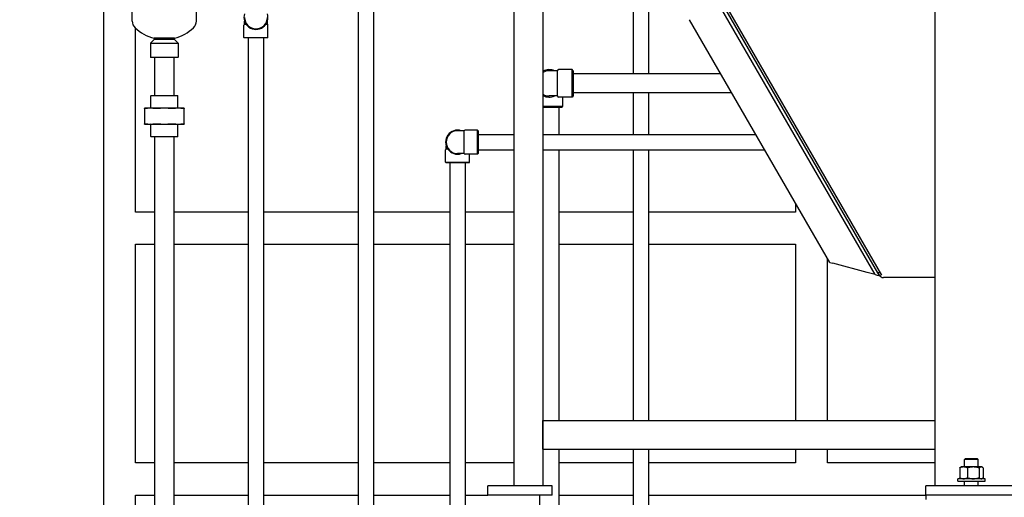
# Model space of a CAD drawing. Header units: inches. Extents: x 24 to 1128, y -58 to 748.
# Tile 88 of 256: x 121 to 174, y 266 to 292. Entities that reach past the tile are written whole.
import ezdxf

# ---------------------------------------------------------------- set-up
doc = ezdxf.new("R2010")
doc.units = ezdxf.units.IN
doc.header["$LTSCALE"] = 32
doc.header["$MEASUREMENT"] = 0
doc.layers.add('Dimension (ANSI)', color=7, linetype='Continuous', lineweight=25)
doc.layers.add('Visible (ANSI)', color=7, linetype='Continuous', lineweight=30)
doc.styles.add('Note Text (ANSI)', font='tahoma.ttf')
doc.dimstyles.new('SB Fraction-16 (ANSI)', dxfattribs={"dimscale": 32, "dimtxt": 0.125, "dimasz": 0.098425, "dimexe": 0.125, "dimexo": 0.0625, "dimgap": 0.031496, "dimtad": 0, "dimtih": 1, "dimtoh": 1, "dimdec": 4, "dimrnd": 1e-08, "dimzin": 0, "dimdsep": 46, "dimlunit": 5, "dimtxsty": 'Note Text (ANSI)', "dimcen": 0.09, "dimdle": 0.393701, "dimclrd": 256, "dimclre": 256, "dimclrt": 256, "dimadec": 0, "dimazin": 3, "dimtfac": 0.96, "dimtofl": 0, "dimtmove": 0, "dimatfit": 3, "dimfxl": 1, "dimfrac": 2, "dimtolj": 1, "dimtzin": 12, "dimlwd": -1, "dimlwe": -1, "dimarcsym": 0})

# ---------------------------------------------------------------- blocks, each defined once
blk = doc.blocks.new('*D16')
at = {"layer": 'Defpoints', "color": 0, "transparency": 16777216}
for p in [(169.85, 459.484), (76.459, 171.772), (131.912, 171.772)]:
    blk.add_point(p, dxfattribs=at)
at = {"layer": 'Dimension (ANSI)', "transparency": 16777216}
for p, q in [((167.85, 459.484), (72.459, 459.484)), ((76.459, 456.334), (76.459, 319.161)), ((76.459, 174.922), (76.459, 312.095)), ((129.912, 171.772), (72.459, 171.772))]:
    blk.add_line(p, q, dxfattribs=at)
for points in [[(75.934, 456.334), (76.984, 456.334), (76.459, 459.484)], [(75.934, 174.922), (76.984, 174.922), (76.459, 171.772)]]:
    blk.add_solid(points, dxfattribs=at)
at = {"layer": 'Dimension (ANSI)', "transparency": 16777216, "insert": (64.273, 318.153), "char_height": 4, "attachment_point": 1, "style": 'Note Text (ANSI)'}
blk.add_mtext('\\A1;287 11/16', dxfattribs=at)

msp = doc.modelspace()

# ---------------------------------------------------------------- linework, layer by layer
at = {"layer": 'Visible (ANSI)'}
for p, q in [((147.64217, 267.04617), (147.64217, 331.54617)), ((170.59967, 267.04617), (170.59967, 331.54617)), ((125.22467, 323.79867), (125.22467, 246.0542)), ((149.20467, 310.29617), (149.20467, 267.04617)), ((139.12541, 296.60501), (139.12541, 246.0542)), ((139.96541, 296.60501), (139.96541, 246.0542)), ((154.12541, 295.0567), (154.12541, 289.54617)), ((154.96541, 295.0567), (154.96541, 289.54617)), ((167.32354, 278.57997), (158.76432, 293.40497)), ((167.48162, 278.68117), (158.92962, 293.49367)), ((126.79541, 292.42058), (126.79541, 293.27077)), ((130.29541, 292.42058), (130.29541, 293.27077)), ((159.1585, 293.28945), (167.66662, 278.55296)), ((132.92041, 292.2612), (132.92041, 292.42648)), ((132.92041, 292.2612), (132.99518, 292.2612)), ((134.09564, 292.2612), (134.17041, 292.2612)), ((134.17041, 292.2612), (134.17041, 292.42648)), ((164.84762, 279.24339), (157.19465, 292.49872)), ((126.97467, 281.98367), (126.97467, 292.03592)), ((132.88916, 291.53283), (132.88916, 292.20708)), ((134.20166, 291.53283), (134.20166, 292.20708)), ((128.01416, 291.42808), (127.79541, 291.20933)), ((127.79541, 291.20933), (129.29541, 291.20933)), ((127.79541, 291.20933), (127.79541, 290.4437)), ((129.10791, 291.49058), (127.98291, 291.49058)), ((128.01416, 291.49058), (128.01416, 291.42808)), ((128.01416, 291.42808), (129.07666, 291.42808)), ((129.07666, 291.49058), (129.07666, 291.42808)), ((129.07666, 291.42808), (129.29541, 291.20933)), ((129.29541, 291.20933), (129.29541, 290.4437)), ((132.88916, 291.53283), (134.20166, 291.53283)), ((132.92041, 291.50158), (132.88916, 291.53283)), ((134.17041, 291.50158), (132.92041, 291.50158)), ((133.12541, 291.50158), (133.12541, 246.0542)), ((133.96541, 291.50158), (133.96541, 246.0542)), ((134.17041, 291.50158), (134.20166, 291.53283)), ((127.79541, 290.4437), (129.29541, 290.4437)), ((127.81104, 290.42808), (127.79541, 290.4437)), ((129.27979, 290.42808), (127.81104, 290.42808)), ((128.02041, 290.42808), (128.02041, 288.35308)), ((129.07041, 290.42808), (129.07041, 288.35308)), ((129.27979, 290.42808), (129.29541, 290.4437)), ((149.99291, 289.70867), (149.54541, 289.70867)), ((149.99291, 288.33367), (149.99291, 289.70867)), ((150.79541, 289.77117), (150.05541, 289.77117)), ((150.79541, 288.27117), (150.79541, 289.77117)), ((150.85791, 289.70867), (150.79541, 289.77117)), ((150.85791, 289.70867), (150.85791, 288.33367)), ((158.89931, 289.54617), (150.85791, 289.54617)), ((159.50552, 288.49617), (150.85791, 288.49617)), ((154.12541, 288.49617), (154.12541, 286.23202)), ((154.96541, 288.49617), (154.96541, 286.23202)), ((127.82979, 288.35308), (127.81416, 288.33745)), ((129.27666, 288.33745), (127.81416, 288.33745)), ((127.81416, 287.66408), (127.81416, 288.33745)), ((127.82979, 288.35308), (129.26104, 288.35308)), ((129.26104, 288.35308), (129.27666, 288.33745)), ((129.27666, 287.66408), (129.27666, 288.33745)), ((149.99291, 288.33367), (149.54541, 288.33367)), ((150.79541, 288.27117), (150.05541, 288.27117)), ((150.29541, 287.77117), (150.29541, 288.27117)), ((150.85791, 288.33367), (150.79541, 288.27117)), ((127.78174, 287.66408), (127.46541, 287.66408)), ((127.46541, 287.64528), (127.46541, 286.81688)), ((128.54541, 287.66408), (127.78174, 287.66408)), ((129.30909, 287.66408), (128.54541, 287.66408)), ((129.62541, 287.66408), (129.30909, 287.66408)), ((129.62541, 286.81688), (129.62541, 287.64528)), ((149.20467, 287.77117), (150.29541, 287.77117)), ((150.23291, 287.70867), (149.20467, 287.70867)), ((150.07041, 287.70867), (150.07041, 286.23202)), ((150.23291, 287.70867), (150.29541, 287.77117)), ((127.46541, 286.79808), (127.78174, 286.79808)), ((127.78174, 286.79808), (128.54541, 286.79808)), ((127.81291, 286.76808), (127.78291, 286.79808)), ((129.27791, 286.76808), (127.81291, 286.76808)), ((127.81291, 286.1187), (127.81291, 286.76808)), ((128.54541, 286.79808), (129.30909, 286.79808)), ((129.27791, 286.76808), (129.30791, 286.79808)), ((129.27791, 286.1187), (129.27791, 286.76808)), ((129.30909, 286.79808), (129.62541, 286.79808)), ((144.91078, 286.43702), (144.54541, 286.43702)), ((144.91078, 285.18702), (144.91078, 286.43702)), ((145.63916, 286.46827), (144.96491, 286.46827)), ((145.63916, 285.15577), (145.63916, 286.46827)), ((145.67041, 286.43702), (145.63916, 286.46827)), ((145.67041, 286.43702), (145.67041, 285.18702)), ((127.81291, 286.1187), (129.27791, 286.1187)), ((127.82854, 286.10308), (127.81291, 286.1187)), ((129.26229, 286.10308), (127.82854, 286.10308)), ((128.02041, 286.10308), (128.02041, 247.04487)), ((129.07041, 286.10308), (129.07041, 247.20677)), ((129.26229, 286.10308), (129.27791, 286.1187)), ((145.67041, 286.23202), (147.64217, 286.23202)), ((149.20467, 286.23202), (160.81273, 286.23202)), ((143.88916, 284.71827), (143.88916, 285.39252)), ((143.92041, 285.44664), (143.92041, 285.61192)), ((143.92041, 285.44664), (143.99518, 285.44664)), ((145.67041, 285.39202), (147.64217, 285.39202)), ((149.20467, 285.39202), (161.29771, 285.39202)), ((150.07041, 285.39202), (150.07041, 270.60867)), ((154.12541, 285.39202), (154.12541, 270.60867)), ((154.96541, 285.39202), (154.96541, 270.60867)), ((143.88916, 284.71827), (145.20166, 284.71827)), ((143.92041, 284.68702), (143.88916, 284.71827)), ((144.91078, 285.18702), (144.54541, 285.18702)), ((145.63916, 285.15577), (144.96491, 285.15577)), ((145.17041, 284.68702), (145.20166, 284.71827)), ((145.20166, 284.71827), (145.20166, 285.15577)), ((145.67041, 285.18702), (145.63916, 285.15577)), ((145.17041, 284.68702), (143.92041, 284.68702)), ((144.12541, 284.68702), (144.12541, 246.0542)), ((144.96541, 284.68702), (144.96541, 246.0542)), ((162.97467, 282.48743), (162.97467, 281.98367)), ((128.02041, 281.98367), (126.97467, 281.98367)), ((133.12541, 281.98367), (129.07041, 281.98367)), ((139.12541, 281.98367), (133.96541, 281.98367)), ((144.12541, 281.98367), (139.96541, 281.98367)), ((147.64217, 281.98367), (144.96541, 281.98367)), ((154.12541, 281.98367), (150.07041, 281.98367)), ((162.97467, 281.98367), (154.96541, 281.98367)), ((126.97467, 280.23367), (128.02041, 280.23367)), ((126.97467, 268.29617), (126.97467, 280.23367)), ((129.07041, 280.23367), (133.12541, 280.23367)), ((133.96541, 280.23367), (139.12541, 280.23367)), ((139.96541, 280.23367), (144.12541, 280.23367)), ((144.96541, 280.23367), (147.64217, 280.23367)), ((150.07041, 280.23367), (154.12541, 280.23367)), ((154.96541, 280.23367), (162.97467, 280.23367)), ((162.97467, 280.23367), (162.97467, 270.60867)), ((164.72467, 270.60867), (164.72467, 279.45634)), ((164.84762, 279.24339), (165.01837, 279.19763)), ((166.89666, 278.69435), (165.01837, 279.19763)), ((167.32354, 278.57997), (166.89666, 278.69435)), ((167.32354, 278.57997), (167.4943, 278.53421)), ((167.57967, 278.51134), (167.48162, 278.68117)), ((167.5926, 278.68117), (167.48162, 278.68117)), ((167.55667, 278.55117), (167.48162, 278.68117)), ((167.57967, 278.51134), (167.4943, 278.53421)), ((170.59967, 278.42117), (167.78184, 278.42117)), ((149.20467, 270.60867), (170.57967, 270.60867)), ((149.20467, 269.04617), (149.20467, 270.60867)), ((170.57967, 270.60867), (170.57967, 269.04617)), ((149.20467, 269.04617), (170.57967, 269.04617)), ((150.07041, 269.04617), (150.07041, 246.0542)), ((154.12541, 269.04617), (154.12541, 263.7867)), ((154.96541, 269.04617), (154.96541, 263.7867)), ((162.97467, 269.04617), (162.97467, 268.29617)), ((164.72467, 268.29617), (164.72467, 269.04617)), ((128.02041, 268.29617), (126.97467, 268.29617)), ((133.12541, 268.29617), (129.07041, 268.29617)), ((139.12541, 268.29617), (133.96541, 268.29617)), ((144.12541, 268.29617), (139.96541, 268.29617)), ((147.64217, 268.29617), (144.96541, 268.29617)), ((154.12541, 268.29617), (150.07041, 268.29617)), ((162.97467, 268.29617), (154.96541, 268.29617)), ((170.59967, 268.29617), (164.72467, 268.29617)), ((172.01667, 268.07777), (171.98118, 268.05728)), ((172.14929, 268.07777), (172.01667, 268.07777)), ((172.6784, 268.07777), (172.14929, 268.07777)), ((172.26552, 268.54617), (172.20417, 268.48667)), ((172.95417, 268.48667), (172.20417, 268.48667)), ((172.20417, 268.07777), (172.20417, 268.48667)), ((172.26552, 268.54617), (172.89283, 268.54617)), ((173.10829, 268.07777), (172.6784, 268.07777)), ((172.89283, 268.54617), (172.95417, 268.48667)), ((172.95417, 268.07777), (172.95417, 268.48667)), ((173.14167, 268.07777), (173.10829, 268.07777)), ((173.14167, 268.07777), (173.17716, 268.05728)), ((171.93984, 268.02753), (171.93984, 267.48701)), ((172.35874, 268.02753), (172.35874, 267.48701)), ((172.99807, 268.02753), (172.99807, 267.48701)), ((173.2185, 268.02753), (173.2185, 267.48701)), ((149.70467, 267.04617), (146.20467, 267.04617)), ((146.20467, 266.54617), (146.20467, 267.04617)), ((149.70467, 266.54617), (149.70467, 267.04617)), ((170.09967, 266.54617), (170.09967, 267.04617)), ((175.09967, 267.04617), (170.09967, 267.04617)), ((173.32917, 267.43677), (171.82917, 267.43677)), ((171.82917, 267.29617), (171.82917, 267.43677)), ((171.82917, 267.29617), (173.32917, 267.29617)), ((172.01667, 267.43677), (171.98118, 267.45726)), ((172.20417, 267.04617), (172.20417, 267.29617)), ((172.95417, 267.04617), (172.95417, 267.29617)), ((173.14167, 267.43677), (173.17716, 267.45726)), ((173.32917, 267.29617), (173.32917, 267.43677)), ((126.97467, 266.54617), (128.02041, 266.54617)), ((126.97467, 246.14827), (126.97467, 266.54617)), ((129.07041, 266.54617), (133.12541, 266.54617)), ((133.96541, 266.54617), (139.12541, 266.54617)), ((139.96541, 266.54617), (144.12541, 266.54617)), ((144.96541, 266.54617), (146.20467, 266.54617)), ((149.70467, 266.54617), (146.20467, 266.54617)), ((149.02041, 266.54617), (149.02041, 246.0542)), ((150.07041, 266.54617), (154.12541, 266.54617)), ((154.96541, 266.54617), (170.09967, 266.54617)), ((170.09967, 266.54617), (170.09967, 266.29617)), ((188.34967, 266.54617), (170.09967, 266.54617))]:
    msp.add_line(p, q, dxfattribs=at)
for centre, radius, start, end in [((133.54541, 292.62658), 0.65625, 162.24721, 17.75279), ((127.29541, 292.42058), 0.5, 180, 226.444163), ((129.79541, 292.42058), 0.5, 313.555837, 0), ((132.95166, 292.20708), 0.0625, 120, 180), ((133.54541, 292.62658), 0.625, 180, 0), ((134.13916, 292.20708), 0.0625, 0, 60), ((128.54541, 293.73523), 2.31406, 226.444163, 255.931663), ((128.54541, 293.73523), 2.31406, 284.068337, 313.555837), ((149.54541, 289.02117), 0.75, 66.443536, 117.021125), ((149.54541, 289.02117), 0.6875, 90, 119.710688), ((150.05541, 289.70867), 0.0625, 90, 180), ((149.54541, 289.02117), 0.6875, 240.289312, 270), ((149.54541, 289.02117), 0.75, 242.978875, 293.556464), ((150.05541, 288.33367), 0.0625, 180, 270), ((144.54541, 285.81202), 0.65625, 72.24721, 287.75279), ((144.54541, 285.81202), 0.625, 90, 270), ((144.96491, 286.40577), 0.0625, 90, 150), ((143.95166, 285.39252), 0.0625, 120, 180), ((144.96491, 285.21827), 0.0625, 210, 270), ((167.78184, 278.68117), 0.26, 210, 270)]:
    msp.add_arc(centre, radius, start, end, dxfattribs=at)
for points in [[(132.99971, 292.26206), (132.998, 292.26141), (132.99648, 292.2612), (132.99518, 292.2612)], [(134.09564, 292.2612), (134.09414, 292.2612), (134.09263, 292.26149), (134.09112, 292.26206)], [(143.99971, 285.4475), (143.998, 285.44685), (143.99648, 285.44664), (143.99518, 285.44664)]]:
    msp.add_open_spline(points, degree=3, dxfattribs=at)
for points, weights in [([(127.46541, 287.64528), (127.46541, 287.66408), (127.46541, 287.66408)], [1.06125151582, 1.04676875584, 1]), ([(127.78174, 287.66408), (127.64628, 287.66408), (127.50202, 287.64528)], [1, 1.04676875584, 1.06125151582]), ([(128.06145, 287.64528), (127.91719, 287.66408), (127.78174, 287.66408)], [1.06125151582, 1.04676875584, 1]), ([(128.54541, 287.66408), (128.35385, 287.66408), (128.14984, 287.64528)], [1, 1.04676875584, 1.06125151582]), ([(128.94098, 287.64528), (128.73698, 287.66408), (128.54541, 287.66408)], [1.06125151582, 1.04676875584, 1]), ([(129.30909, 287.66408), (129.17363, 287.66408), (129.02937, 287.64528)], [1, 1.04676875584, 1.06125151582]), ([(129.5888, 287.64528), (129.44454, 287.66408), (129.30909, 287.66408)], [1.06125151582, 1.04676875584, 1]), ([(129.62541, 287.66408), (129.62541, 287.66408), (129.62541, 287.64528)], [1, 1.04676875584, 1.06125151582]), ([(127.46541, 286.79808), (127.46541, 286.79808), (127.46541, 286.81688)], [1, 1.04676875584, 1.06125151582]), ([(127.50202, 286.81688), (127.64628, 286.79808), (127.78174, 286.79808)], [1.06125151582, 1.04676875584, 1]), ([(127.78174, 286.79808), (127.91719, 286.79808), (128.06145, 286.81688)], [1, 1.04676875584, 1.06125151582]), ([(128.14984, 286.81688), (128.35385, 286.79808), (128.54541, 286.79808)], [1.06125151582, 1.04676875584, 1]), ([(128.54541, 286.79808), (128.73698, 286.79808), (128.94098, 286.81688)], [1, 1.04676875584, 1.06125151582]), ([(129.02937, 286.81688), (129.17363, 286.79808), (129.30909, 286.79808)], [1.06125151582, 1.04676875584, 1]), ([(129.30909, 286.79808), (129.44454, 286.79808), (129.5888, 286.81688)], [1, 1.04676875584, 1.06125151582]), ([(129.62541, 286.81688), (129.62541, 286.79808), (129.62541, 286.79808)], [1.06125151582, 1.04676875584, 1]), ([(172.14929, 268.07777), (172.05208, 268.07777), (171.93984, 268.02753)], [1, 1.0379548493, 1]), ([(171.93984, 268.02753), (171.96136, 268.04584), (171.98118, 268.05728)], [1, 1.01350529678, 1.01739954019]), ([(172.35874, 268.02753), (172.24649, 268.07777), (172.14929, 268.07777)], [1, 1.0379548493, 1]), ([(172.6784, 268.07777), (172.53004, 268.07777), (172.35874, 268.02753)], [1, 1.0379548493, 1]), ([(172.99807, 268.02753), (172.82676, 268.07777), (172.6784, 268.07777)], [1, 1.0379548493, 1]), ([(173.10829, 268.07777), (173.05713, 268.07777), (172.99807, 268.02753)], [1, 1.0379548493, 1]), ([(173.2185, 268.02753), (173.15944, 268.07777), (173.10829, 268.07777)], [1, 1.0379548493, 1]), ([(171.98118, 267.45726), (171.96136, 267.4687), (171.93984, 267.48701)], [1.01739954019, 1.01350529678, 1]), ([(171.93984, 267.48701), (172.05208, 267.43677), (172.14929, 267.43677)], [1, 1.0379548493, 1]), ([(172.14929, 267.43677), (172.24649, 267.43677), (172.35874, 267.48701)], [1, 1.0379548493, 1]), ([(172.35874, 267.48701), (172.53004, 267.43677), (172.6784, 267.43677)], [1, 1.0379548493, 1]), ([(172.6784, 267.43677), (172.82676, 267.43677), (172.99807, 267.48701)], [1, 1.0379548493, 1]), ([(172.99807, 267.48701), (173.05713, 267.43677), (173.10829, 267.43677)], [1, 1.0379548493, 1]), ([(173.10829, 267.43677), (173.15944, 267.43677), (173.2185, 267.48701)], [1, 1.0379548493, 1])]:
    msp.add_rational_spline(points, weights, degree=2, dxfattribs=at)
for points, knots in [([(127.50202, 287.64528), (127.49028, 287.64375), (127.48098, 287.64299), (127.46887, 287.64299), (127.46541, 287.64375), (127.46541, 287.64528)], [0.405588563, 0.405588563, 0.405588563, 0.405588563, 0.526133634, 0.526133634, 0.646678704, 0.646678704, 0.646678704, 0.646678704]), ([(128.14984, 287.64528), (128.13323, 287.64375), (128.11662, 287.64299), (128.08739, 287.64299), (128.07319, 287.64375), (128.06145, 287.64528)], [0.405588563, 0.405588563, 0.405588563, 0.405588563, 0.526133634, 0.526133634, 0.646678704, 0.646678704, 0.646678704, 0.646678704]), ([(129.02937, 287.64528), (129.01763, 287.64375), (129.00344, 287.64299), (128.9742, 287.64299), (128.95759, 287.64375), (128.94098, 287.64528)], [0.405588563, 0.405588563, 0.405588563, 0.405588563, 0.526133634, 0.526133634, 0.646678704, 0.646678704, 0.646678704, 0.646678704]), ([(129.62541, 287.64528), (129.62541, 287.64375), (129.62195, 287.64299), (129.60984, 287.64299), (129.60054, 287.64375), (129.5888, 287.64528)], [0.405588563, 0.405588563, 0.405588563, 0.405588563, 0.526133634, 0.526133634, 0.646678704, 0.646678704, 0.646678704, 0.646678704]), ([(127.46541, 286.81688), (127.46541, 286.81841), (127.46887, 286.81916), (127.48098, 286.81916), (127.49028, 286.81841), (127.50202, 286.81688)], [1.30162193, 1.30162193, 1.30162193, 1.30162193, 1.422167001, 1.422167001, 1.542712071, 1.542712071, 1.542712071, 1.542712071]), ([(128.06145, 286.81688), (128.07319, 286.81841), (128.08739, 286.81916), (128.11662, 286.81916), (128.13323, 286.81841), (128.14984, 286.81688)], [1.30162193, 1.30162193, 1.30162193, 1.30162193, 1.422167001, 1.422167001, 1.542712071, 1.542712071, 1.542712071, 1.542712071]), ([(128.94098, 286.81688), (128.95759, 286.81841), (128.9742, 286.81916), (129.00344, 286.81916), (129.01763, 286.81841), (129.02937, 286.81688)], [1.30162193, 1.30162193, 1.30162193, 1.30162193, 1.422167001, 1.422167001, 1.542712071, 1.542712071, 1.542712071, 1.542712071]), ([(129.5888, 286.81688), (129.60054, 286.81841), (129.60984, 286.81916), (129.62195, 286.81916), (129.62541, 286.81841), (129.62541, 286.81688)], [1.30162193, 1.30162193, 1.30162193, 1.30162193, 1.422167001, 1.422167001, 1.542712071, 1.542712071, 1.542712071, 1.542712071])]:
    msp.add_open_spline(points, degree=3, knots=knots, dxfattribs=at)

# ---------------------------------------------------------------- dimensions: what is measured, and where the dimension line sits
at = {"layer": 'Dimension (ANSI)'}
dim = msp.add_linear_dim(base=(76.45942, 171.77197), p1=(169.84967, 459.48367), p2=(131.91217, 171.77197), angle=270, dimstyle='SB Fraction-16 (ANSI)', override={"dimgap": 0.031496, "dimdec": 4, "dimtol": 0, "dimlim": 0, "dimtp": 0, "dimtm": 0, "dimtdec": 2, "dimatfit": 1}, dxfattribs=at)
dim.commit()
dim.dimension.update_dxf_attribs({"geometry": '*D16', "text_midpoint": (76.45942, 315.62782), "dimtype": 160})

doc.saveas('drawing.dxf')
